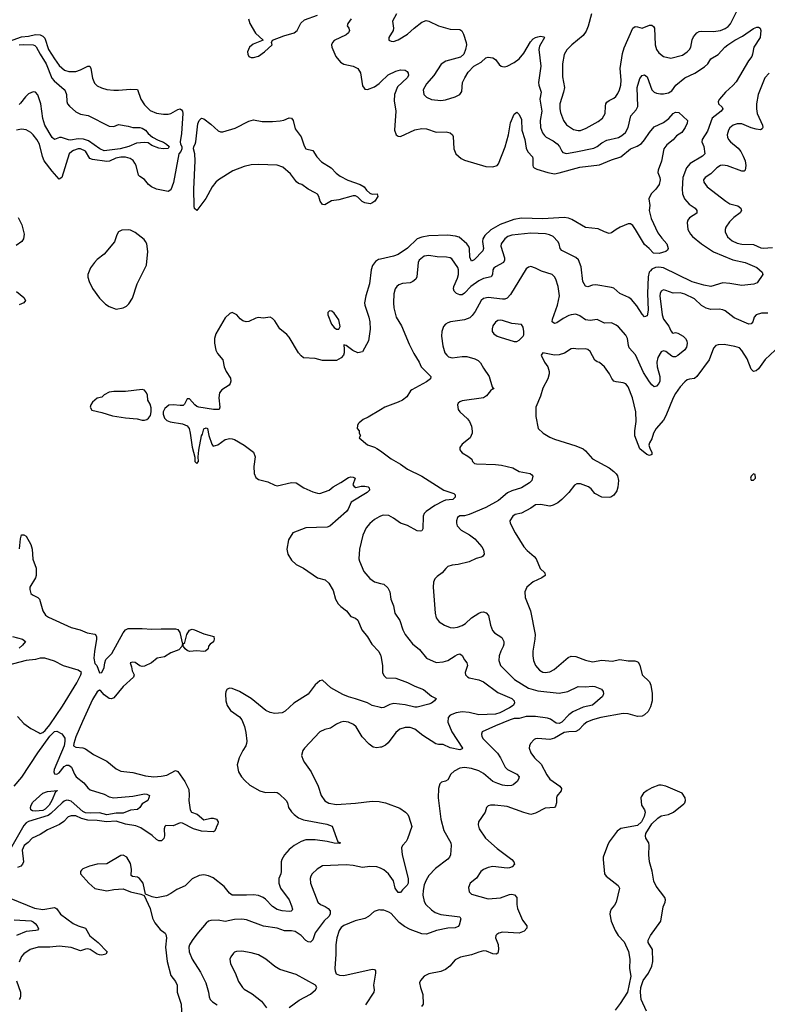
# Model space of a CAD drawing. Header units: inches. Extents: x 1245430 to 1420861, y 606325 to 671315.
# Tile 139 of 256: x 1336956 to 1343265, y 641208 to 649522. Entities that reach past the tile are written whole.
import ezdxf

# ---------------------------------------------------------------- set-up
doc = ezdxf.new("R2010")
doc.units = ezdxf.units.IN
doc.header["$MEASUREMENT"] = 0
doc.layers.add('B3634', color=7, linetype='Continuous')
doc.layers.add('B3644', color=7, linetype='Continuous')

msp = doc.modelspace()

# ---------------------------------------------------------------- linework, layer by layer
at = {"layer": 'B3634', "color": 5}
for points, elevation in [([(1338886.7, 649530), (1338898.7, 649490), (1338946.9, 649406.9), (1339012, 649350), (1338926.1, 649313.9), (1338894.4, 649290), (1338879.5, 649250), (1338880.4, 649230), (1338890, 649210.8), (1338910, 649203.1), (1338930, 649202.6), (1338970, 649214), (1339020.7, 649250), (1339086, 649310), (1339082, 649330), (1339088, 649350), (1339186.2, 649386.2), (1339272.7, 649410), (1339298.4, 649430), (1339327.3, 649492.7), (1339358.8, 649521.2), (1339470, 649558.5)], 920), ([(1339752.4, 649530), (1339726.4, 649490), (1339720.5, 649470), (1339733, 649450), (1339738.4, 649430), (1339730.3, 649410), (1339710, 649394.3), (1339610, 649345.1), (1339594.9, 649330), (1339586.5, 649310), (1339589.1, 649289.1), (1339623.1, 649210), (1339662, 649162), (1339690, 649146.7), (1339770, 649128.5), (1339810.4, 649110), (1339832.3, 649072.3), (1339850, 648962), (1339862, 648942), (1339870, 648934.8), (1339890, 648933.4), (1339950, 648953.7), (1339990, 648983.6), (1340000, 648993)], 920), ([(1336870, 649340.6), (1336970, 649376.2), (1337030, 649381.6), (1337090, 649396.3), (1337130, 649393.2), (1337150, 649383.5), (1337166.9, 649366.9), (1337199.8, 649270), (1337250, 649191.2), (1337290, 649136.1), (1337335.1, 649095.1), (1337370, 649083.2), (1337430, 649085.4), (1337470, 649098.5), (1337530, 649130.3), (1337548.1, 649128.1), (1337557.4, 649110), (1337570, 649027.3), (1337586.7, 648986.7), (1337610, 648964.4), (1337645.7, 648945.7), (1337690, 648932.8), (1337750, 648926.3), (1337790, 648925.7), (1337890, 648935.8), (1337950, 648931.3), (1337979.4, 648850), (1338010, 648801.8), (1338055.7, 648755.7), (1338110, 648733.1), (1338170, 648723.2), (1338210, 648725), (1338230, 648730.8), (1338290, 648764.4), (1338310, 648768.2), (1338321, 648761), (1338329.2, 648750), (1338331.8, 648730), (1338320.8, 648559.2), (1338309.7, 648490), (1338312.2, 648470), (1338324.8, 648450), (1338323.3, 648430), (1338314.6, 648410), (1338297.5, 648390), (1338253.3, 648146.7), (1338230, 648085.4), (1338210, 648071.1), (1338110.8, 648090.8), (1338067.6, 648110), (1338043.6, 648130), (1338010, 648172.3), (1337970, 648198), (1337959.5, 648210), (1337937.7, 648290), (1337928.2, 648310), (1337912.3, 648332.3), (1337888.2, 648350), (1337850, 648360.4), (1337810, 648360.4), (1337767, 648353), (1337713, 648327), (1337690, 648324.3), (1337570, 648340.2), (1337547, 648350), (1337510, 648411.3), (1337470, 648430.4), (1337448, 648430), (1337410, 648417.7), (1337394.6, 648410), (1337374.7, 648390), (1337311.5, 648190), (1337290, 648175.1), (1337230, 648242.3), (1337162, 648330), (1337147.2, 648367.2), (1337122.2, 648470), (1337099.8, 648510), (1337070, 648548.2), (1337049.8, 648569.8), (1337010, 648592.3), (1336970, 648596), (1336930, 648587.4)], 880), ([(1336950, 649310.1), (1336990, 649313.2), (1337068.4, 649308.4), (1337083.3, 649303.3), (1337093.6, 649293.6), (1337127.4, 649230), (1337179.7, 649150), (1337227.8, 649027.8), (1337246.3, 649006.3), (1337332.3, 648932.3), (1337340.3, 648920.3), (1337350.2, 648890), (1337353.5, 648830), (1337359.3, 648810), (1337374.9, 648790), (1337430, 648743.9), (1337470, 648724.7), (1337532.8, 648712.8), (1337710, 648621.2), (1337750, 648619.3), (1337790, 648637.3), (1337870, 648622.8), (1337910, 648610.7), (1337970, 648610.8), (1337990, 648606), (1338018, 648590), (1338039.8, 648559.8), (1338078, 648530), (1338124, 648504), (1338170, 648488.2), (1338194, 648470), (1338217.3, 648450), (1338210, 648435.3), (1338168, 648432), (1338130, 648436.9), (1338070, 648459.6), (1338040.5, 648480.5), (1338010, 648483.5), (1337940.9, 648479.1), (1337876.3, 648450), (1337804, 648430), (1337670, 648414.4), (1337631.5, 648430), (1337537.9, 648497.9), (1337494, 648514), (1337450, 648515.6), (1337384.8, 648504.8), (1337367, 648507), (1337310, 648527.4), (1337292.3, 648527.7), (1337250, 648510.9), (1337230, 648527.2), (1337168.1, 648630), (1337151.7, 648688.3), (1337135.2, 648810), (1337110, 648886.6), (1337090, 648909.8), (1337070, 648912.2), (1337030, 648894.2), (1337004.2, 648870), (1336963.1, 648816.9), (1336950, 648806)], 860), ([(1336942.8, 647850), (1336973.4, 647790), (1336993.8, 647710), (1336989.1, 647670.9), (1336974.9, 647650), (1336925, 647615)], 880), ([(1340000, 647499.3), (1339984.2, 647495.8), (1339958.9, 647481.1), (1339932.8, 647447.2), (1339922.6, 647410), (1339909, 647290), (1339877, 647190), (1339865.7, 647130), (1339868.8, 647110), (1339903.6, 647010), (1339910.3, 646969.7), (1339912.5, 646907.5), (1339899.1, 646810), (1339850, 646717.2), (1339810, 646709.4), (1339767.9, 646727.9), (1339710, 646769.2), (1339690, 646775.3), (1339690, 646762), (1339695.3, 646755.3), (1339693.7, 646710), (1339688.5, 646690), (1339670, 646666), (1339630, 646644.7), (1339510, 646644.8), (1339450, 646659.8), (1339350, 646666.3), (1339330, 646682.9), (1339310, 646709.6), (1339230, 646840.5), (1339210, 646864.7), (1339150.8, 646910.8), (1339110, 646978), (1339090, 646997.2), (1339070, 647009.2), (1339010, 647000.9), (1338970, 647007), (1338950, 647002), (1338890, 646974), (1338866, 646970), (1338838.9, 646978.9), (1338816.6, 646996.6), (1338789.3, 647029.3), (1338750, 647048.7), (1338730, 647042), (1338690, 647004), (1338610.8, 646870), (1338600.7, 646830), (1338598.8, 646790), (1338611, 646730), (1338624, 646704), (1338671, 646650), (1338682, 646590), (1338698, 646550), (1338734.9, 646494.9), (1338739.1, 646470), (1338733.4, 646450), (1338723.8, 646436.2), (1338662.4, 646397.6), (1338642, 646370), (1338635.5, 646330), (1338645.5, 646250), (1338638.8, 646230), (1338590.9, 646229.1), (1338466.9, 646250), (1338450, 646256.4), (1338433.2, 646270), (1338390, 646320.3), (1338370, 646320.3), (1338345.8, 646274.2), (1338335, 646265), (1338310, 646262.7), (1338250, 646270.6), (1338214.4, 646265.6), (1338180.4, 646239.6), (1338167.5, 646210), (1338166.4, 646190), (1338177.4, 646157.4), (1338196.3, 646136.3), (1338225.7, 646125.7), (1338330, 646109.6), (1338370, 646091), (1338385, 646070), (1338395.6, 646030), (1338410, 645911.3), (1338432.7, 645827.3), (1338434, 645790), (1338450, 645774), (1338466, 645790), (1338462, 645830), (1338466.3, 645886.3), (1338490, 646006.8), (1338498.5, 646021.5), (1338510, 646066), (1338530, 646075.5), (1338541, 646070), (1338550.7, 646010.7), (1338576.9, 645936.9), (1338590, 645922), (1338628.9, 645931.1), (1338690, 645978), (1338730, 645984), (1338750, 645982), (1338770, 645976.3), (1338850.3, 645930.3), (1338930, 645870.6), (1338943.8, 645830), (1338932.4, 645750), (1338934.9, 645690), (1338950, 645654.8), (1338970, 645639.3), (1339050, 645619.5), (1339110, 645590.4), (1339130, 645585.3), (1339250, 645613.7), (1339290, 645610.4), (1339354.8, 645570), (1339430, 645534.9), (1339470, 645522.6), (1339490, 645521.5), (1339566.3, 645550), (1339601.4, 645578.6), (1339666.5, 645613.5), (1339730, 645656), (1339750, 645661.3), (1339770, 645658.4), (1339786.8, 645650), (1339766, 645594), (1339778.8, 645578.8), (1339792.8, 645572.8), (1339838.1, 645581.9), (1339870, 645583.1), (1339896.5, 645576.5), (1339905.5, 645570), (1339906.8, 645550), (1339889.4, 645530), (1339752.7, 645447.3), (1339728.3, 645390), (1339714.3, 645370), (1339574.6, 645245.4), (1339550, 645238), (1339370, 645230.9), (1339261.3, 645190), (1339224.9, 645130), (1339211.7, 645050), (1339218, 645010), (1339250, 644958), (1339290, 644922.4), (1339350.6, 644890), (1339470.2, 644810.2), (1339532.8, 644792.8), (1339564.8, 644764.8), (1339602.4, 644702.4), (1339621.1, 644630), (1339643.1, 644590), (1339666, 644566), (1339714.9, 644530), (1339750, 644483.1), (1339790, 644467), (1339810, 644452.4), (1339842.6, 644370), (1339890.3, 644310), (1339926.5, 644250), (1339986.9, 644186.9), (1340000, 644157.3)], 920), ([(1336930, 647226.7), (1336990, 647177.1), (1337005.5, 647150), (1336991, 647130), (1336950, 647114)], 880), ([(1340000, 646227.9), (1339895.9, 646164.1), (1339855.2, 646144.8), (1339821.4, 646118.6), (1339811.3, 646110), (1339805.4, 646094.6), (1339804.7, 646070), (1339822, 646050), (1339822, 646030), (1339832, 646010), (1339822, 645990), (1339890, 645930.8), (1339950, 645913.4), (1339970, 645902), (1340000, 645880)], 940), ([(1340000, 645328.8), (1339990, 645325.1), (1339950, 645302), (1339910, 645266.6), (1339880.5, 645230), (1339851.9, 645168.1), (1339824.4, 645050), (1339818.4, 644970), (1339822.4, 644950), (1339861.1, 644861.1), (1339910, 644802.4), (1339950, 644775.8), (1340000, 644762.3)], 940), ([(1336955.1, 645055.1), (1336962.4, 645137.6), (1336970, 645171.3), (1336990, 645170.8), (1337010, 645161), (1337048.5, 645090), (1337062.4, 645050), (1337067.8, 644967.7), (1337094, 644890), (1337095.8, 644830), (1337088.2, 644810), (1337040.7, 644730), (1337040.7, 644710), (1337050, 644678), (1337065.2, 644665.2), (1337110, 644644), (1337124, 644630), (1337150.4, 644530.4), (1337174.6, 644494.6), (1337197.6, 644477.6), (1337390, 644388.7), (1337466, 644370), (1337524.6, 644344.6), (1337590, 644334.3), (1337594.9, 644330), (1337604.1, 644310), (1337604.8, 644290), (1337586.9, 644186.9), (1337582.7, 644130), (1337590, 644086), (1337607.5, 644067.5), (1337630, 644006.8), (1337650, 644010.7), (1337670, 644050.7), (1337673.7, 644090), (1337681.9, 644118.1), (1337732.7, 644170), (1337830, 644344.3), (1337850, 644368.6), (1337870, 644380.2), (1337990, 644381.3), (1338070, 644374.7), (1338150, 644379.6), (1338270, 644379.5), (1338291.5, 644371.5), (1338306.1, 644346.1), (1338329, 644250), (1338324.2, 644230), (1338298.2, 644201.8), (1338230, 644174.3), (1338178.2, 644141.8), (1338115.5, 644130), (1338069, 644091), (1338010, 644063.9), (1337990, 644060.4), (1337970, 644065.1), (1337930, 644094.3), (1337910, 644097.6), (1337886.8, 644090), (1337898.5, 644058.5), (1337904.5, 644024.5), (1337921, 643990), (1337916, 643970), (1337828.3, 643891.7), (1337750, 643796), (1337730, 643786.6), (1337710, 643789.4), (1337670, 643820.9), (1337636.6, 643856.6), (1337630, 643859.7), (1337610, 643847.1), (1337570, 643780.3), (1337484.6, 643595.4), (1337430, 643466.6), (1337411.4, 643411.4), (1337410.3, 643390.3), (1337430, 643379.6), (1337490, 643373.6), (1337510, 643366), (1337577.5, 643317.5), (1337690, 643261.7), (1337770, 643197.1), (1337810, 643177.1), (1337910, 643165.3), (1338016.7, 643136.7), (1338088.1, 643128.1), (1338150, 643133.2), (1338196.2, 643143.8), (1338270, 643183), (1338290, 643172.7), (1338350, 643090.4), (1338382.1, 643022.1), (1338387.3, 642972.7), (1338383.1, 642930), (1338395.9, 642850), (1338407.1, 642830), (1338453.3, 642813.3), (1338510, 642766), (1338570, 642780.3), (1338590, 642780.4), (1338616.5, 642770), (1338631.9, 642750), (1338628.4, 642730), (1338615.5, 642710), (1338610, 642689.5), (1338598.9, 642670), (1338590, 642664.4), (1338489.2, 642670.8), (1338421.7, 642690), (1338330, 642737.5), (1338310, 642741.1), (1338250, 642714.7), (1338190, 642716.8), (1338181.1, 642710), (1338175.2, 642690), (1338179.3, 642630), (1338173.2, 642606.8), (1338151.8, 642588.2), (1338130, 642588), (1338110, 642599.8), (1338073.1, 642633.1), (1337977.9, 642697.9), (1337936.2, 642716.2), (1337850, 642729.5), (1337770, 642753), (1337687.8, 642747.8), (1337610, 642758.8), (1337530, 642761.5), (1337477.6, 642777.6), (1337430, 642798.3), (1337390, 642800.6), (1337364.9, 642790), (1337329.4, 642750.6), (1337292.9, 642727.2), (1337190, 642680.3), (1337130, 642642.9), (1337061.3, 642610), (1337026.2, 642573.8), (1336994.9, 642550), (1336977.8, 642510), (1336989.2, 642410.8), (1336979.6, 642390), (1336964.7, 642375.3), (1336937.7, 642362.3)], 880), ([(1336894.1, 644314.1), (1336980.7, 644290), (1337004, 644270), (1336980.7, 644239.3), (1336950, 644216.4)], 860), ([(1336937.8, 643637.8), (1336990, 643580.3), (1337050, 643537.6), (1337119.6, 643499.6), (1337130, 643495.3), (1337150, 643502.3), (1337170, 643519.5), (1337210, 643567.1), (1337315.8, 643724.2), (1337437.8, 643922.2), (1337472.1, 643990), (1337477.1, 644010), (1337449, 644029), (1337325, 644065), (1337250, 644105.3), (1337168.9, 644131.1), (1337130, 644131.1), (1337090, 644120.2), (1337010, 644111.3), (1336850.8, 644069.2)], 880), ([(1340000, 643713.3), (1339930.2, 643729.8), (1339890, 643752.2), (1339790, 643787.5), (1339730, 643802.8), (1339683.3, 643823.3), (1339581.4, 643881.4), (1339510, 643945.1), (1339490, 643939.5), (1339450, 643905.6), (1339390, 643827), (1339270, 643751.5), (1339195.6, 643684.4), (1339170, 643669.7), (1339110, 643664.4), (1339070, 643671.3), (1339032.3, 643690), (1338909.5, 643790), (1338810, 643849.7), (1338750, 643873.6), (1338730, 643876.2), (1338706, 643870), (1338694.8, 643850), (1338693.4, 643830), (1338695.5, 643770), (1338708, 643730), (1338736.3, 643690), (1338810, 643634.9), (1338830.3, 643610.3), (1338852.8, 643552.8), (1338863.8, 643503.8), (1338873.7, 643430), (1338870.4, 643410), (1338863.7, 643390), (1338837.6, 643350), (1338808.5, 643290), (1338790.6, 643230), (1338803, 643170), (1338828, 643130), (1338856.3, 643096.3), (1338899.1, 643059.1), (1338982, 643010), (1339030, 642997.1), (1339110, 642999.7), (1339130, 642996.1), (1339146.3, 642986.3), (1339204.9, 642930), (1339214.9, 642910), (1339224.7, 642870), (1339250, 642833.1), (1339272.8, 642810), (1339310, 642783.5), (1339350, 642766.8), (1339547.8, 642727.8), (1339591.7, 642711.7), (1339641.1, 642581.1), (1339662, 642570), (1339653.4, 642566.6), (1339610, 642567.7), (1339550, 642582.4), (1339450, 642598), (1339370, 642596), (1339330, 642582.6), (1339271.4, 642548.6), (1339230, 642514), (1339191.2, 642468.8), (1339167.2, 642430), (1339162.6, 642410), (1339163.6, 642330), (1339160.3, 642310), (1339143.6, 642270), (1339142.2, 642230), (1339156.5, 642190), (1339230, 642090.3), (1339250, 642040.7), (1339258.7, 642010), (1339256.5, 642003.5), (1339246.6, 641993.4), (1339230, 641991.3), (1339170, 641998), (1339130, 642008.3), (1339090, 642034.8), (1339030, 642096.2), (1339010, 642110.6), (1338970, 642127.2), (1338930, 642133.6), (1338870, 642128.4), (1338749.2, 642129.2), (1338725.6, 642145.6), (1338681.3, 642201.3), (1338590, 642276.3), (1338550, 642294), (1338510, 642300.7), (1338470, 642295.6), (1338410, 642268), (1338351.8, 642208.2), (1338281.9, 642178.1), (1338230, 642142.2), (1338195.5, 642124.5), (1338110, 642108), (1338074.9, 642114.9), (1338018, 642138), (1337997.6, 642230), (1337967.8, 642270), (1337950, 642282.3), (1337907, 642287), (1337896.6, 642296.6), (1337899.1, 642350), (1337890, 642397), (1337861.1, 642450), (1337830, 642468.5), (1337810, 642465.1), (1337690, 642393.1), (1337609.2, 642390.8), (1337546.1, 642373.9), (1337490, 642351.5), (1337478.3, 642341.7), (1337468.4, 642330), (1337470.4, 642310), (1337538.6, 642230), (1337590, 642186), (1337690, 642166), (1337750, 642176.9), (1337830, 642181.6), (1337890, 642158.3), (1337978, 642138), (1338006, 642126), (1338056, 642016), (1338075.9, 641935.9), (1338095.1, 641895.1), (1338140.6, 641840.6), (1338183, 641810), (1338190, 641798.8), (1338193.4, 641770), (1338185.5, 641690), (1338199.6, 641570), (1338231.5, 641451.5), (1338270, 641401.6), (1338284.4, 641370), (1338285.4, 641310), (1338317.8, 641210), (1338323.8, 641090)], 920), ([(1340000, 643378.2), (1339970, 643374), (1339939.5, 643379.5), (1339904.2, 643404.2), (1339847.2, 643467.2), (1339796.2, 643550), (1339772, 643570), (1339730, 643591.1), (1339690, 643595.8), (1339666, 643590), (1339630, 643574), (1339579.9, 643540.1), (1339530, 643527.6), (1339490, 643507.3), (1339359.1, 643370), (1339345.5, 643350), (1339335.5, 643310), (1339348, 643270), (1339359.3, 643250), (1339416.4, 643170), (1339474, 643050), (1339499.5, 642970), (1339530, 642926), (1339565.1, 642905.1), (1339630, 642894.4), (1339790, 642906), (1339930, 642921.8), (1339990, 642920.8), (1340000, 642918.8)], 940), ([(1336910, 643048.6), (1336973.6, 643126.4), (1337108.7, 643331.3), (1337210, 643470.8), (1337250, 643512.8), (1337270, 643514), (1337310.4, 643490.4), (1337319.9, 643479.9), (1337335.8, 643455.8), (1337337.8, 643430), (1337330, 643389.7), (1337247, 643190), (1337244.6, 643170), (1337250, 643153.7), (1337270, 643151.6), (1337290, 643161.2), (1337330, 643215.4), (1337350, 643227.3), (1337370, 643227.3), (1337392.7, 643210), (1337417.6, 643150), (1337433.5, 643130), (1337498.2, 643078.2), (1337530, 643034.9), (1337550, 643018.5), (1337670, 642982.3), (1337710, 642960.6), (1337750, 642950.1), (1337910, 642964.3), (1338010, 642984.2), (1338030, 642982.6), (1338050.3, 642970.3), (1338045.7, 642950), (1338038.4, 642930), (1337990, 642899.7), (1337970, 642869.7), (1337950, 642851.9), (1337890, 642847.5), (1337830, 642820.7), (1337770, 642820.8), (1337690, 642808.9), (1337630, 642826.1), (1337550, 642822), (1337510, 642826), (1337490, 642835.3), (1337390, 642921.9), (1337370, 642929.9), (1337350, 642930.3), (1337330, 642922.4), (1337314.5, 642910), (1337220, 642820), (1337196.9, 642803.1), (1337030, 642750.7), (1337010, 642739.9), (1336990, 642718.9), (1336709.2, 642230.8)], 860), ([(1340000, 642356.8), (1339970, 642369.7), (1339910, 642372.8), (1339850, 642362), (1339770, 642379.8), (1339710, 642385.8), (1339510, 642375.8), (1339466, 642350), (1339424.9, 642310), (1339412.4, 642290), (1339407.4, 642270), (1339409, 642230), (1339473, 642070), (1339494.8, 642050), (1339534.3, 642034.3), (1339558, 642018), (1339576.3, 641996.3), (1339576.9, 641970), (1339564.2, 641950), (1339525.8, 641914.2), (1339449.2, 641810.8), (1339430, 641751.8), (1339410, 641732.6), (1339390, 641736), (1339370, 641747.2), (1339330, 641789.7), (1339282, 641822), (1339250, 641828.4), (1339190, 641827.7), (1339130, 641849.7), (1339012.3, 641867.7), (1338870, 641922.6), (1338830, 641927.1), (1338770, 641924.7), (1338690, 641908.5), (1338630, 641918.3), (1338570, 641916.2), (1338550, 641909.4), (1338530, 641893.2), (1338450, 641800.5), (1338412, 641748), (1338389, 641710), (1338384, 641690), (1338386.3, 641650), (1338412.4, 641590), (1338480.7, 641480.7), (1338526.7, 641390), (1338550.3, 641310), (1338554.4, 641270), (1338563.1, 641250), (1338582.4, 641230), (1338623.4, 641203.4)], 940), ([(1336881.8, 642101.8), (1337081, 642021), (1337150, 642008.1), (1337250, 642025.5), (1337261, 642021), (1337270, 642015.3), (1337301.6, 641970), (1337406.5, 641890), (1337450, 641869.4), (1337510.9, 641850.9), (1337547.2, 641787.2), (1337617.6, 641730), (1337692.7, 641650), (1337682, 641630), (1337650, 641622.9), (1337630, 641624.5), (1337610, 641631.6), (1337550, 641669.8), (1337530, 641675.4), (1337510, 641673.6), (1337470, 641658.8), (1337390, 641687.6), (1337290, 641699.1), (1337210, 641690.6), (1337111.3, 641690), (1337044.9, 641670), (1336990, 641635.1), (1336970, 641612), (1336950, 641565.2)], 880), ([(1340000, 642003.9), (1339990, 642004.4), (1339947, 641993), (1339899.5, 641950), (1339870, 641933.1), (1339787, 641913), (1339690, 641873.8), (1339670, 641856.9), (1339652.4, 641830), (1339632.1, 641770), (1339623.6, 641710), (1339624.4, 641630), (1339616.3, 641510), (1339617.3, 641490), (1339625.5, 641465.5), (1339653.7, 641453.7), (1339690, 641450.6), (1339930, 641504), (1339950, 641502.8), (1339959.1, 641490), (1339959.3, 641470), (1339940.5, 641370), (1339948.2, 641330), (1339943.8, 641310), (1339875.6, 641204.4)], 960), ([(1336910, 641922.6), (1337051.7, 641911.7), (1337070, 641903.9), (1337086.5, 641890), (1337103.1, 641870), (1337114.2, 641845.8), (1337105.3, 641834.7), (1337091.3, 641830), (1337010, 641822.4), (1336930.1, 641789.9)], 860), ([(1339230, 641182.4), (1339315.8, 641244.2), (1339410, 641293.4), (1339453.2, 641330), (1339462.7, 641350), (1339453.2, 641370), (1339290, 641459.6), (1339150, 641501.3), (1339110, 641526.3), (1339032, 641590), (1338970, 641624.4), (1338910, 641642.3), (1338830, 641655.4), (1338785.7, 641654.3), (1338770, 641649.6), (1338759.6, 641640.4), (1338736.4, 641610), (1338730.4, 641590), (1338734.4, 641550), (1338773.6, 641473.6), (1338801.7, 641401.7), (1338834.9, 641350), (1338850, 641336.4), (1338917, 641297), (1338995.8, 641235.8), (1339039.2, 641179.2)], 960), ([(1336930, 641407.3), (1336961.4, 641310), (1336963.1, 641276.9), (1336958.7, 641261.3), (1336950, 641249.6)], 880)]:
    msp.add_lwpolyline(points, dxfattribs=dict(at, elevation=elevation))
for points, elevation in [([(1339930, 648047.3), (1339972, 648050), (1339978, 648030), (1339954, 647990), (1339928.8, 647971.2), (1339913.2, 647966.8), (1339870, 647975.1), (1339846.9, 647986.9), (1339810, 648022.9), (1339790, 648033.6), (1339770, 648033.6), (1339650, 648001.6), (1339587.4, 647992.6), (1339530, 647958), (1339510, 647961.2), (1339492, 647990), (1339480.9, 648030), (1339467.8, 648047.8), (1339450, 648060.9), (1339390, 648089.5), (1339336.9, 648130), (1339310, 648139.4), (1339291.6, 648151.6), (1339241.4, 648221.4), (1339176.2, 648276.2), (1339130, 648292.5), (1338970, 648298.2), (1338910, 648295.4), (1338850, 648282.1), (1338753.8, 648246.2), (1338634.4, 648170), (1338610.4, 648150), (1338580.3, 648110), (1338528.1, 648011.9), (1338450, 647909.2), (1338430, 647928), (1338428.4, 647948.4), (1338424.1, 648090), (1338435.9, 648330), (1338432.9, 648390), (1338422.4, 648430), (1338424.6, 648450), (1338437.1, 648470), (1338442.6, 648490), (1338458.9, 648641.1), (1338470, 648670.4), (1338490, 648688.9), (1338510, 648684.4), (1338570, 648639.5), (1338630, 648582.7), (1338650, 648574.8), (1338670, 648573.9), (1338774.5, 648605.5), (1338890, 648663.5), (1338930, 648676), (1339001.6, 648661.6), (1339090, 648661.1), (1339153.1, 648666.9), (1339185.8, 648674.2), (1339230, 648691.5), (1339250, 648690.3), (1339262.6, 648670), (1339281.1, 648601.1), (1339331.2, 648531.2), (1339355.8, 648455.8), (1339370, 648432.4), (1339430, 648418), (1339463, 648363), (1339501.6, 648321.6), (1339583.2, 648270), (1339626.7, 648226.7), (1339660.8, 648200.8), (1339725.8, 648165.8), (1339830.6, 648130), (1339864, 648110), (1339882.8, 648082.8), (1339910, 648057.3)], 880), ([(1337870, 647748.5), (1337816.5, 647743.5), (1337789.1, 647730.9), (1337775.4, 647704.6), (1337755.1, 647644.9), (1337670, 647542.4), (1337610, 647496.9), (1337586.4, 647470), (1337553.7, 647426.3), (1337531.8, 647370), (1337532.2, 647347.8), (1337541.1, 647310), (1337570, 647250.7), (1337630.2, 647170.2), (1337680.5, 647120.5), (1337710, 647098.7), (1337770, 647077.6), (1337830, 647088.8), (1337856.6, 647103.4), (1337877.2, 647122.7), (1337908, 647170), (1337948, 647290), (1338026.2, 647450), (1338036.1, 647563.9), (1338027.8, 647627.8), (1338018.9, 647650), (1338006.1, 647666.1), (1337930, 647726), (1337890, 647744.7)], 920), ([(1339570, 647062.7), (1339557.3, 647050), (1339555.5, 647030), (1339587.6, 646950), (1339610, 646921.3), (1339630, 646908.4), (1339650, 646907.3), (1339659.7, 646930), (1339650, 646986.6), (1339610, 647043.6), (1339590, 647060.7)], 920), ([(1337990, 646400.4), (1337850, 646382.9), (1337750, 646382.7), (1337710, 646377.2), (1337670, 646355.3), (1337650, 646335.3), (1337610, 646326.6), (1337568.9, 646291.1), (1337554.9, 646270), (1337550.4, 646250), (1337565.3, 646225.3), (1337650, 646205.8), (1337737.7, 646177.7), (1337850, 646158.6), (1337946, 646150), (1337990, 646139.8), (1338010, 646139.8), (1338030, 646146.7), (1338043.8, 646156.2), (1338059.7, 646180.3), (1338065.6, 646210), (1338064.9, 646244.9), (1338056.1, 646276.1), (1338036.9, 646310), (1338033.7, 646350), (1338026.3, 646370), (1338010, 646393)], 920), ([(1338510, 644186.6), (1338450, 644193.6), (1338390, 644186.6), (1338370, 644194.2), (1338352.2, 644210), (1338339.5, 644230), (1338334, 644250), (1338350, 644262.8), (1338367, 644330), (1338390, 644366.8), (1338410, 644374.8), (1338430, 644370.7), (1338510, 644334.8), (1338593.7, 644313.7), (1338598, 644290), (1338590.4, 644269.6), (1338562.8, 644250), (1338548.3, 644231.7), (1338547.3, 644210), (1338524, 644190)], 880), ([(1337090, 642838.9), (1337062.6, 642842.6), (1337049.9, 642849.9), (1337046.5, 642870), (1337052.1, 642890), (1337066.5, 642913.5), (1337150, 642990.9), (1337190, 643004.5), (1337274.4, 643014.4), (1337273.4, 643010), (1337256.8, 643003.2), (1337227.5, 642930), (1337203.8, 642890), (1337170, 642854.6), (1337150, 642845.4)], 840)]:
    msp.add_lwpolyline(points, close=True, dxfattribs=dict(at, elevation=elevation))
at = {"layer": 'B3644', "color": 5}
for points, elevation in [([(1340136.4, 649570), (1340103.1, 649510), (1340110.6, 649450), (1340107.7, 649430), (1340070.8, 649370), (1340071.3, 649350), (1340090, 649338.8), (1340110, 649337.3), (1340150, 649350.8), (1340230, 649398), (1340284.5, 649450), (1340350, 649502), (1340385.6, 649514.4), (1340410, 649510.3), (1340489.2, 649469.2), (1340590, 649442), (1340670, 649438), (1340686.4, 649426.4), (1340699.9, 649399.9), (1340723.8, 649330), (1340726.4, 649310), (1340719.5, 649270), (1340703, 649230), (1340675.1, 649204.9), (1340550.8, 649170), (1340514.2, 649145.8), (1340450, 649051.5), (1340390, 648980.5), (1340362.3, 648930), (1340367, 648890), (1340390, 648868.5), (1340430, 648848.8), (1340510, 648838.7), (1340550, 648844.2), (1340630, 648868.9), (1340669.7, 648890.3), (1340686.2, 648913.8), (1340693.3, 648990), (1340711.5, 649030), (1340741.7, 649078.3), (1340789.6, 649130.4), (1340850, 649162), (1340890, 649198.4), (1340910, 649206.4), (1340950, 649200.4), (1340970, 649184.9), (1341003, 649143), (1341018.8, 649130), (1341030, 649124.9), (1341050, 649124.4), (1341070, 649130.4), (1341130, 649158.7), (1341171.1, 649190), (1341210, 649238), (1341265.6, 649334.4), (1341290, 649359.5), (1341310, 649372.4), (1341330, 649378), (1341350, 649382), (1341378, 649378), (1341384.7, 649370), (1341342.1, 649297.9), (1341336.6, 649270), (1341352.7, 649130), (1341335.5, 648990), (1341337.7, 648970), (1341357.2, 648910), (1341346.4, 648850), (1341362, 648750), (1341348.3, 648670), (1341351.1, 648611.1), (1341367.1, 648567.1), (1341383.6, 648543.6), (1341399.5, 648530), (1341458.1, 648498.1), (1341492, 648472), (1341511.5, 648450), (1341530.3, 648410.3), (1341539.9, 648399.9), (1341570, 648393.1), (1341650, 648404.8), (1341802.3, 648437.7), (1341829.2, 648450.8), (1341870, 648482), (1341910, 648505.2), (1342010, 648527.8), (1342037.4, 648542.6), (1342067.9, 648570), (1342092.2, 648610), (1342112.8, 648710), (1342159.5, 648760.5), (1342171.5, 648788.5), (1342168, 648950), (1342190, 649024), (1342210, 649050.6), (1342230, 649057.1), (1342250, 649038), (1342290, 648930.5), (1342310, 648910.3), (1342330, 648901.5), (1342363.8, 648896.2), (1342390, 648896), (1342430, 648904.6), (1342458.8, 648921.2), (1342493.3, 648970), (1342569.1, 649030.9), (1342654.2, 649070), (1342736.2, 649123.8), (1342762.2, 649150), (1342790, 649191.7), (1342850, 649226.8), (1342906, 649290), (1342932.8, 649310), (1342992.4, 649350), (1343056.5, 649383.5), (1343150, 649448.2), (1343177.1, 649457.1), (1343190, 649457.3), (1343204.7, 649450), (1343210.5, 649430), (1343204.4, 649370), (1343150.4, 649290), (1343141.3, 649230), (1343134, 649210), (1343106.5, 649173.5), (1343003.2, 648996.8), (1342975.4, 648964.6), (1342911.4, 648910), (1342861.7, 648850), (1342850.3, 648830), (1342854.4, 648810), (1342882.9, 648782.9), (1342890.4, 648770), (1342876.9, 648750), (1342799.1, 648690), (1342760.8, 648579.2), (1342715.8, 648510), (1342714, 648490), (1342730.5, 648449.5), (1342737.6, 648390), (1342718.4, 648370), (1342613.3, 648306.7), (1342582.2, 648270), (1342552.6, 648190), (1342546.2, 648090), (1342550.2, 648050), (1342566.5, 648010), (1342604.6, 647964.6), (1342655.8, 647930), (1342671.8, 647910), (1342671.2, 647888.8), (1342610, 647847.3), (1342595.8, 647830), (1342590.3, 647810), (1342594.6, 647750), (1342616, 647710), (1342633.1, 647690), (1342708.9, 647630), (1342810, 647561.5), (1342973.4, 647493.4), (1343077.6, 647470), (1343178, 647430), (1343222, 647390), (1343227.7, 647370), (1343178.9, 647301.1), (1343152, 647288), (1343050, 647278.2), (1342950, 647295.2), (1342890, 647298.9), (1342790, 647269.8), (1342730, 647279.1), (1342630, 647308.8), (1342390, 647426.4), (1342350, 647433.2), (1342322.4, 647430), (1342290, 647414.5), (1342278.3, 647401.7), (1342269.6, 647390), (1342259.1, 647350), (1342254.1, 647210), (1342259, 647070), (1342250, 647021.2), (1342230, 647012), (1342210, 647034.5), (1342165, 647105), (1342118.4, 647158.4), (1342095.8, 647175.8), (1342020.7, 647210), (1341970, 647253.3), (1341950, 647260.5), (1341817.4, 647282.6), (1341790, 647279.7), (1341750, 647266.6), (1341730, 647271.6), (1341707.6, 647310), (1341694.5, 647434.5), (1341672.5, 647492.5), (1341650, 647514.7), (1341532.2, 647572.2), (1341517.6, 647590), (1341508.3, 647630), (1341498.3, 647650), (1341456.9, 647690), (1341426, 647706), (1341393.3, 647713.3), (1341270, 647718), (1341110, 647702.8), (1341076.4, 647690), (1341050.3, 647670), (1341020.3, 647630), (1341016.1, 647610), (1341046.5, 647510), (1341047.4, 647490), (1341037.6, 647470), (1340970, 647435.1), (1340956.5, 647423.5), (1340948.2, 647410), (1340946, 647370), (1340935.3, 647350), (1340870, 647334.9), (1340830, 647316.3), (1340764.5, 647270), (1340710, 647212), (1340690, 647198), (1340670, 647197.2), (1340642.4, 647210), (1340621.7, 647230), (1340616.4, 647250), (1340619.8, 647270), (1340650, 647338.7), (1340659, 647370), (1340659.8, 647410), (1340653.2, 647430), (1340602, 647502), (1340590, 647511.2), (1340557.6, 647517.6), (1340478.4, 647518.4), (1340410, 647530.9), (1340370, 647524), (1340328.5, 647490), (1340317.6, 647470), (1340307.2, 647350), (1340298.7, 647330), (1340274.9, 647310), (1340250, 647299.8), (1340186.2, 647293.8), (1340155.8, 647284.2), (1340138.4, 647270), (1340124.4, 647250), (1340112.4, 647207.6), (1340109.2, 647130), (1340113.8, 647090), (1340132.9, 647010), (1340177.2, 646937.2), (1340241.4, 646781.4), (1340282.7, 646702.7), (1340328.5, 646630), (1340343.7, 646590), (1340424.9, 646510), (1340422, 646490), (1340390, 646464.2), (1340264.2, 646395.8), (1340253.5, 646386.5), (1340223.4, 646336.6), (1340186.8, 646310), (1340150, 646291.6), (1340036, 646250), (1340000, 646227.9)], 940), ([(1341782, 649570), (1341754.1, 649465.9), (1341735.7, 649424.3), (1341710.7, 649389.3), (1341614.6, 649310), (1341572.8, 649267.2), (1341552.1, 649227.9), (1341535.9, 649150), (1341537.8, 649037.8), (1341552.3, 648950), (1341545, 648910), (1341514.5, 648810), (1341513.5, 648770), (1341518.9, 648738.9), (1341543.9, 648670), (1341570, 648634.3), (1341630, 648595.3), (1341670, 648585.8), (1341690, 648587.2), (1341735.6, 648604.4), (1341836.9, 648663.1), (1341873.3, 648690), (1341896.4, 648730), (1341898.8, 648790), (1341902, 648810), (1341910, 648824.4), (1341930, 648840.3), (1341970, 648858.7), (1341986.8, 648873.2), (1342003, 648897), (1342018, 648930), (1342027.8, 648970), (1342030.8, 649010.8), (1342023.5, 649110), (1342042.7, 649237.3), (1342057.2, 649282.8), (1342130, 649450.4), (1342150, 649463.1), (1342170, 649462), (1342210, 649450.3), (1342270, 649476), (1342290, 649475.3), (1342304.5, 649464.5), (1342313.8, 649450), (1342318.2, 649310), (1342330, 649270.6), (1342350, 649240.4), (1342390, 649210.4), (1342450, 649196), (1342550, 649222.8), (1342590, 649248.9), (1342609.8, 649270.2), (1342619.2, 649290), (1342629.8, 649350.2), (1342643.1, 649376.9), (1342670, 649410.2), (1342690, 649421.6), (1342710, 649425.6), (1342810, 649420.7), (1342870, 649430.2), (1342910, 649445.8), (1342935, 649465), (1342953.3, 649486.7), (1343010, 649600.4)], 960), ([(1340000, 648993), (1340065.4, 649054.6), (1340130, 649087.5), (1340170, 649097.2), (1340210, 649095.6), (1340225, 649084.9), (1340235.6, 649070), (1340236.1, 649050), (1340225.3, 649030), (1340144.4, 648955.6), (1340118.9, 648890), (1340117.3, 648837.3), (1340129.2, 648750), (1340119.3, 648590), (1340134, 648550), (1340150, 648538), (1340170, 648536.4), (1340290, 648590.2), (1340350, 648602.8), (1340390, 648598.6), (1340470, 648573.2), (1340554, 648574), (1340587.6, 648567.6), (1340608.2, 648550), (1340614.8, 648534.8), (1340618.9, 648430), (1340635.8, 648390), (1340682.4, 648350), (1340710, 648336.1), (1340890, 648281.8), (1340950, 648278.9), (1340985.2, 648290), (1340996.4, 648303.6), (1341053.3, 648446.7), (1341079.8, 648550), (1341097.4, 648650), (1341130, 648722.8), (1341150, 648740.7), (1341170, 648720.7), (1341190, 648678.8), (1341195, 648590), (1341217.8, 648510), (1341230, 648436.3), (1341245.3, 648405.3), (1341282.7, 648362.7), (1341287.1, 648350), (1341285.2, 648290), (1341290, 648279.3), (1341297, 648270), (1341318.9, 648258.9), (1341412.7, 648230), (1341470, 648221.2), (1341507.5, 648227.5), (1341682.6, 648277.4), (1341850, 648297), (1341950, 648338.7), (1342030, 648364.7), (1342109.7, 648430), (1342166.6, 648453.4), (1342202.6, 648477.4), (1342230, 648505.7), (1342270, 648570.3), (1342310, 648616), (1342390, 648652.3), (1342433.3, 648686.7), (1342470, 648728.9), (1342490, 648741.5), (1342517.6, 648737.6), (1342590.4, 648670), (1342590, 648648), (1342573.4, 648610), (1342542.8, 648570), (1342498, 648542), (1342470, 648506.9), (1342416.4, 648463.6), (1342392, 648430), (1342373.7, 648326.3), (1342343.1, 648250), (1342342.4, 648230), (1342358, 648190), (1342360.5, 648170), (1342352.7, 648130), (1342324.9, 648090), (1342286, 648050), (1342264.4, 648010), (1342273.7, 647953.7), (1342268.1, 647910), (1342283.8, 647843.8), (1342342.7, 647722.7), (1342376.1, 647676.1), (1342417.6, 647630), (1342428, 647590), (1342423.4, 647576.6), (1342410, 647563.7), (1342354, 647546), (1342305.2, 647550), (1342269.3, 647590), (1342230, 647622.7), (1342154, 647750), (1342130, 647784.4), (1342110, 647797.7), (1342090, 647797), (1342023.8, 647770), (1341988.6, 647751.4), (1341950, 647722.4), (1341930, 647717.6), (1341890, 647729.4), (1341836.6, 647756.6), (1341730, 647766), (1341615.8, 647835.8), (1341586.6, 647846.6), (1341550, 647851.5), (1341370, 647840.4), (1341190, 647845.8), (1341126.9, 647833.1), (1341010, 647793.5), (1340932.7, 647747.3), (1340881.2, 647698.8), (1340864.6, 647670), (1340860.5, 647650), (1340868.8, 647590), (1340864.6, 647570), (1340790, 647493), (1340770, 647482.9), (1340755.3, 647515.3), (1340753.1, 647590), (1340746.1, 647606.1), (1340729.9, 647629.9), (1340665.3, 647685.3), (1340635.1, 647695.1), (1340570, 647701), (1340410, 647697.5), (1340350, 647685.7), (1340310, 647669.8), (1340230, 647591.4), (1340150, 647539.1), (1340110, 647523.5), (1340000, 647499.3)], 920), ([(1343281.1, 649070), (1343245.7, 649030), (1343189.3, 648890.7), (1343173.4, 648810), (1343172.9, 648770), (1343178.5, 648730), (1343223.6, 648630), (1343228.5, 648610), (1343220.7, 648599.3), (1343207.3, 648592.7), (1343170, 648598.5), (1343129.2, 648609.2), (1343050, 648640.8), (1343030, 648643.5), (1343010, 648642.4), (1342978.4, 648630), (1342950.1, 648609.8), (1342936.5, 648590), (1342926.5, 648550), (1342929.3, 648530), (1342938.6, 648510), (1342954.3, 648490), (1343018, 648438), (1343040.7, 648410), (1343062, 648370), (1343077.3, 648330), (1343084.6, 648290), (1343079.1, 648250), (1343070, 648242), (1343050, 648243), (1342930, 648288.2), (1342890, 648294.5), (1342870, 648290.9), (1342839.5, 648270), (1342790, 648218.9), (1342740.5, 648190), (1342727.8, 648170), (1342729.1, 648150), (1342757.1, 648110), (1342915.8, 647990), (1342950, 647968), (1343016.3, 647950), (1343043.1, 647930), (1343048.7, 647910), (1343035.8, 647890), (1342982.6, 647850), (1342945.3, 647814.7), (1342915.8, 647770), (1342910.4, 647750), (1342910.4, 647730), (1342930, 647688.5), (1342970, 647655.3), (1343010, 647636), (1343050, 647625.2), (1343150, 647622), (1343210, 647596.1), (1343230, 647592.6), (1343310, 647598.7)], 960), ([(1343270, 647044.4), (1343217.4, 647042.6), (1343170.4, 647029.6), (1343153.4, 647010), (1343143.8, 646970), (1343130, 646954.5), (1343110, 646951.5), (1342985, 647005), (1342910, 647062), (1342890, 647072.1), (1342858.4, 647078.4), (1342790, 647075.3), (1342750, 647085.1), (1342710, 647108.5), (1342650, 647164.6), (1342570, 647205.3), (1342530, 647216.1), (1342470, 647213.3), (1342410, 647236.2), (1342390, 647239.2), (1342370.2, 647229.8), (1342360.2, 647210), (1342358, 647190), (1342379, 647030), (1342390, 646994), (1342434.6, 646934.6), (1342450, 646893.4), (1342461.4, 646881.4), (1342470, 646875.5), (1342490, 646879.5), (1342510, 646875.5), (1342554.9, 646850), (1342575.2, 646830), (1342585.5, 646810), (1342590, 646788), (1342583.7, 646756.3), (1342570, 646734.8), (1342510, 646685.1), (1342490, 646675.4), (1342470, 646675.1), (1342460.1, 646680.1), (1342410, 646719.6), (1342390, 646726), (1342370, 646717.6), (1342342.5, 646670), (1342332, 646630), (1342336.4, 646590), (1342359.4, 646510), (1342358.3, 646470), (1342350, 646448.5), (1342330, 646428.3), (1342310, 646422.4), (1342290, 646437.6), (1342270, 646464.2), (1342221.7, 646541.8), (1342152.6, 646692.6), (1342100.5, 646750), (1342092.8, 646770), (1342084, 646830), (1342070, 646858.4), (1342010, 646927.6), (1341990, 646943), (1341950, 646963), (1341890, 646958), (1341830, 646991.1), (1341770, 646982.7), (1341730, 646987.2), (1341682.4, 647022.4), (1341650, 647033.8), (1341610, 647030.7), (1341590, 647022.8), (1341541.2, 646998.8), (1341490, 646962.6), (1341470, 646956.2), (1341450, 646969), (1341452.1, 646992.1), (1341494.6, 647110), (1341510.8, 647190), (1341500.8, 647270), (1341480.4, 647330), (1341469.7, 647350), (1341449.5, 647370), (1341359.3, 647399.3), (1341310, 647423), (1341270, 647436.2), (1341250, 647432.3), (1341230, 647417), (1341098, 647202), (1341069.3, 647170.7), (1341050, 647163.1), (1341030, 647162), (1340910, 647176.4), (1340870, 647166.9), (1340849.4, 647150.6), (1340801, 647059), (1340775.7, 647024.3), (1340755, 647005), (1340710, 646986.6), (1340592, 646970), (1340570, 646962.9), (1340550.3, 646949.7), (1340533.4, 646930), (1340519.3, 646890), (1340517, 646850), (1340526.9, 646766.9), (1340543.1, 646710), (1340559.3, 646690), (1340575.6, 646675.6), (1340606.3, 646666.3), (1340690, 646676.9), (1340730, 646676.9), (1340797.2, 646657.2), (1340824.2, 646644.2), (1340844.1, 646624.1), (1340870, 646579.1), (1340919.3, 646510), (1340942, 646422), (1340958, 646402), (1340950, 646406), (1340930, 646389.2), (1340894.9, 646345.1), (1340870, 646329.6), (1340690, 646304.5), (1340670, 646295.1), (1340657.1, 646282.9), (1340650.6, 646270), (1340656.3, 646230), (1340670.7, 646210), (1340736.3, 646150), (1340750.6, 646130), (1340767.7, 646090), (1340773.7, 646046.3), (1340774, 646030), (1340756.3, 645990), (1340690, 645938), (1340670.5, 645910), (1340670.6, 645890), (1340678, 645878), (1340690, 645864.9), (1340737.2, 645837.2), (1340771, 645810), (1340778, 645790), (1340794.8, 645774.8), (1340810.7, 645770.7), (1340970, 645766.4), (1341020.7, 645760.7), (1341116.5, 645736.5), (1341170, 645706), (1341264.7, 645690), (1341279.3, 645679.3), (1341286.8, 645666.8), (1341278, 645630), (1341257.1, 645610), (1341192, 645570), (1341110, 645543.6), (1341073.2, 645526.8), (1340997.3, 645462.7), (1340890, 645402.7), (1340750, 645343.1), (1340710, 645333.7), (1340670, 645331.3), (1340650, 645319.3), (1340641.3, 645290), (1340641.3, 645270), (1340647.9, 645247.9), (1340682.4, 645210), (1340753.2, 645173.2), (1340797.2, 645137.2), (1340856.5, 645070), (1340870, 645046), (1340874.9, 645010), (1340862, 644990), (1340850, 644982.4), (1340808.8, 644971.2), (1340750, 644943.6), (1340657.5, 644922.5), (1340604.8, 644915.2), (1340570, 644903.6), (1340551.6, 644888.5), (1340521.6, 644850), (1340479, 644821), (1340459.9, 644800.1), (1340447.6, 644772.4), (1340445.3, 644730), (1340462.4, 644510), (1340470.4, 644470), (1340497.3, 644437.3), (1340540.5, 644410), (1340588.2, 644388.2), (1340614.3, 644385.7), (1340650, 644391.3), (1340690, 644405.2), (1340717, 644423), (1340768.3, 644471.7), (1340830, 644511.1), (1340850, 644520.2), (1340870, 644522.2), (1340893.7, 644513.6), (1340912.3, 644490), (1340929.3, 644409.3), (1340945.3, 644365.3), (1340963.9, 644343.9), (1341024, 644304), (1341041.3, 644270), (1341042.4, 644250), (1341037.3, 644230), (1341016, 644190), (1341001.7, 644150), (1341000.3, 644110), (1341012.2, 644070), (1341131.1, 643951.1), (1341250, 643878.2), (1341330, 643853.6), (1341510, 643835.6), (1341580.9, 643850), (1341670, 643891.9), (1341731.1, 643888.9), (1341790, 643893.2), (1341811, 643890), (1341866.8, 643870), (1341879.3, 643850), (1341883.8, 643830), (1341873.7, 643806.3), (1341790, 643735.1), (1341710, 643717), (1341623.5, 643676.5), (1341590, 643652.4), (1341531.3, 643590), (1341510, 643580.1), (1341482.7, 643582.7), (1341435.6, 643615.6), (1341410, 643623.4), (1341310, 643639), (1341230, 643637.9), (1341170, 643622.4), (1341130, 643620.2), (1341095.8, 643610), (1340970, 643560.3), (1340859.1, 643510), (1340852.4, 643490), (1340855.8, 643470), (1340866.7, 643450), (1340988.5, 643328.5), (1341013.8, 643290), (1341054.3, 643210), (1341074, 643190), (1341150.4, 643150), (1341170.4, 643130), (1341166.7, 643110), (1341153.4, 643090), (1341119.3, 643060.7), (1341105.2, 643054.8), (1341070, 643052.1), (1341030, 643058.7), (1340990, 643071.6), (1340949.8, 643090), (1340870, 643155.8), (1340830, 643178.6), (1340770, 643198.6), (1340710, 643208.1), (1340670, 643201.2), (1340622.5, 643177.5), (1340594.3, 643150), (1340570, 643103.6), (1340550, 643093), (1340515.6, 643084.4), (1340500.5, 643070), (1340490.4, 643030), (1340488.8, 642950), (1340509, 642770), (1340536.5, 642676.5), (1340593.4, 642570), (1340596.9, 642550), (1340592.6, 642470), (1340584.2, 642450), (1340570, 642434.7), (1340464, 642356), (1340410, 642294.7), (1340385, 642255), (1340370, 642216.2), (1340360.1, 642170), (1340358.6, 642130), (1340370, 642074.9), (1340384.1, 642050), (1340430, 642006.8), (1340462.9, 641983), (1340510, 641966.3), (1340670, 641946), (1340679.1, 641930), (1340663.7, 641876.3), (1340655.6, 641864.4), (1340630, 641853), (1340570, 641849.9), (1340474.8, 641830), (1340390, 641800.9), (1340350, 641802), (1340250, 641839.8), (1340203.6, 641863.6), (1340158.5, 641898.5), (1340090, 641974.5), (1340070, 641987.2), (1340030, 642002.6), (1340000, 642003.9)], 960), ([(1343330.2, 646729.8), (1343247.8, 646652.2), (1343190, 646573.7), (1343170, 646555.8), (1343150, 646549.7), (1343129.8, 646570), (1343096.6, 646656.6), (1343050, 646727.3), (1343029.8, 646749.8), (1342990, 646763.1), (1342902.3, 646777.7), (1342850, 646776.9), (1342831, 646770), (1342811.9, 646748.1), (1342773.4, 646650), (1342670, 646509.6), (1342650, 646493.3), (1342610, 646487.6), (1342590, 646479.6), (1342570, 646464.2), (1342530, 646421.3), (1342490, 646366.6), (1342470, 646329.7), (1342410, 646177.6), (1342390, 646139.3), (1342327.9, 646070), (1342304.9, 646030), (1342290, 645981.2), (1342270.5, 645950), (1342266, 645930), (1342275.5, 645895.5), (1342290.6, 645870), (1342290.7, 645850), (1342270, 645842.7), (1342249.2, 645850), (1342190, 645899.3), (1342147.7, 646007.7), (1342146.6, 646050), (1342159, 646130), (1342154.3, 646210), (1342127.5, 646330), (1342090, 646420.7), (1342070, 646447.8), (1342050, 646456.3), (1341990, 646463), (1341969.6, 646470), (1341952.2, 646492.2), (1341933.7, 646530), (1341890, 646589.7), (1341850, 646627.8), (1341830, 646633.3), (1341810, 646647.8), (1341770, 646719.5), (1341750, 646736.9), (1341730, 646743), (1341670, 646739.7), (1341630, 646744), (1341610, 646741.1), (1341553.7, 646706.3), (1341510, 646691.9), (1341468.4, 646688.5), (1341371, 646709), (1341356, 646690), (1341384, 646630), (1341412.7, 646590), (1341424.9, 646550), (1341424.9, 646530), (1341412.2, 646490), (1341370.4, 646410), (1341350, 646344), (1341312.4, 646250), (1341313, 646170), (1341331, 646070), (1341374.8, 646030), (1341430, 645995.8), (1341470, 645978.7), (1341650, 645923.1), (1341710, 645897.6), (1341730, 645881.6), (1341790, 645814), (1341930, 645736.5), (1341970, 645706.7), (1341990, 645688.2), (1342000.9, 645670), (1342010.2, 645630), (1342004.7, 645575.3), (1341995.8, 645544.2), (1341970, 645506.6), (1341944.7, 645490), (1341930, 645486.3), (1341869.2, 645490), (1341810, 645519.7), (1341779, 645559), (1341756.2, 645576.2), (1341690, 645602.3), (1341658.7, 645601.3), (1341637.5, 645590), (1341590, 645528.2), (1341531, 645469), (1341497.1, 645442.9), (1341457.8, 645422.2), (1341430, 645414.3), (1341350, 645428.4), (1341310, 645424.7), (1341270, 645397.6), (1341190, 645356.2), (1341136.8, 645343.2), (1341118, 645330), (1341092, 645290), (1341096, 645270), (1341137, 645190), (1341211.4, 645071.4), (1341238.9, 645038.9), (1341297.1, 644990), (1341314.4, 644970), (1341347.7, 644887.7), (1341387.3, 644850), (1341390, 644829.4), (1341362.8, 644810), (1341290, 644774), (1341234.8, 644730), (1341219.1, 644690), (1341222.3, 644642.3), (1341265.7, 644530), (1341304.9, 644330), (1341304.4, 644290), (1341285.5, 644190), (1341285.5, 644150), (1341292.6, 644110), (1341310.3, 644070), (1341343.1, 644030), (1341370, 644012.6), (1341390, 644008.3), (1341430, 644015.8), (1341466.1, 644033.9), (1341583.8, 644136.2), (1341610, 644147.7), (1341650, 644146), (1341730, 644112.9), (1341790, 644098.7), (1341870, 644113.7), (1341954.7, 644105.3), (1342021.1, 644118.9), (1342090, 644108), (1342147.3, 644107.3), (1342163.1, 644103.1), (1342176.3, 644096.3), (1342190, 644071), (1342208.5, 643988.5), (1342270, 643930.4), (1342282.4, 643902.4), (1342293.6, 643833.6), (1342293.4, 643770), (1342279.4, 643720.6), (1342259, 643681), (1342230, 643651.2), (1342210, 643642), (1342170, 643637.7), (1342090, 643661.2), (1342050, 643663.2), (1341860.7, 643630), (1341790, 643610.6), (1341742, 643590), (1341716, 643570), (1341675.3, 643524.7), (1341650, 643510.9), (1341589.8, 643509.8), (1341550, 643503.7), (1341470, 643455.8), (1341430, 643442.7), (1341329, 643451), (1341310.3, 643449.7), (1341297.4, 643442.6), (1341268, 643410), (1341257.1, 643390), (1341254.9, 643370), (1341270.3, 643330.3), (1341299.3, 643290), (1341356.5, 643236.5), (1341405.1, 643145.1), (1341430.3, 643110), (1341514.9, 643050), (1341528.7, 643030), (1341526.4, 643010), (1341490, 642965.2), (1341485.5, 642950), (1341486.5, 642910), (1341479, 642881), (1341470, 642869.7), (1341390, 642865.1), (1341310, 642822.6), (1341270, 642811.2), (1341210, 642826.3), (1341070, 642878.7), (1340966, 642890), (1340930, 642889.5), (1340910, 642882.7), (1340894.8, 642870), (1340885.5, 642830), (1340827.9, 642750), (1340823.8, 642723.8), (1340834.9, 642690), (1340887.4, 642610), (1340984.1, 642524.1), (1341108.2, 642430), (1341126, 642410), (1341130.4, 642390), (1341113.4, 642370), (1341090, 642361.3), (1341070, 642358.9), (1340950, 642371), (1340910, 642363.1), (1340870, 642347.1), (1340847, 642330), (1340810, 642273.3), (1340757.1, 642230), (1340744.6, 642195.4), (1340750, 642158.8), (1340770, 642138.7), (1340910, 642097.7), (1341012.7, 642107.3), (1341090, 642134.6), (1341110, 642137), (1341133.1, 642133.1), (1341150.3, 642110.3), (1341150.3, 642050), (1341158, 642018), (1341199, 641919), (1341236.4, 641870), (1341237.1, 641850), (1341214.7, 641825.3), (1341171.1, 641808.9), (1341030, 641816), (1340998.8, 641810), (1340981.5, 641798.5), (1340973, 641790), (1340970.4, 641770), (1340993.4, 641713.4), (1340998, 641670), (1340990, 641639.3), (1340976, 641630), (1340950, 641634.3), (1340895.9, 641655.9), (1340870, 641658.2), (1340830, 641648.8), (1340770, 641625.1), (1340675.3, 641604.7), (1340630, 641583.7), (1340584.9, 641530), (1340550, 641500.7), (1340510, 641486), (1340410, 641466), (1340370, 641446.6), (1340337.3, 641410), (1340330.6, 641390), (1340337.1, 641350), (1340358.3, 641290), (1340362, 641210), (1340347.7, 641190)], 980), ([(1340000, 645880), (1340090, 645814), (1340170, 645768.5), (1340230, 645725.7), (1340350, 645667.9), (1340536, 645550), (1340620.7, 645520.7), (1340631, 645510), (1340630.8, 645490.8), (1340610.6, 645470), (1340550, 645463.7), (1340530, 645457.2), (1340460.1, 645419.9), (1340384.9, 645370), (1340368.9, 645351.1), (1340362, 645330), (1340356.7, 645223.3), (1340350, 645205.2), (1340338.4, 645201.6), (1340310, 645206.6), (1340230, 645249.7), (1340170, 645269.6), (1340110, 645314), (1340070, 645334), (1340022.8, 645337.2), (1340000, 645328.8)], 940), ([(1340000, 644762.3), (1340030, 644754.3), (1340063.9, 644723.9), (1340080.5, 644690), (1340087, 644630), (1340111.2, 644571.2), (1340122.3, 644510), (1340163.1, 644450), (1340190.3, 644370), (1340210, 644330.6), (1340270, 644252.7), (1340330, 644204.4), (1340390, 644132), (1340470, 644094.9), (1340530, 644098.6), (1340570.4, 644109.6), (1340630, 644151.3), (1340650, 644162.8), (1340670, 644167), (1340690, 644154.4), (1340710, 644116.3), (1340730.5, 644090), (1340736.4, 644070), (1340716, 644010), (1340719.5, 643990), (1340734.3, 643974.3), (1340750, 643964), (1340830, 643947.2), (1340870, 643930.9), (1340990, 643839.7), (1341110, 643791.3), (1341128.9, 643770), (1341131, 643750), (1341119.1, 643730), (1341090, 643711.6), (1341008, 643670), (1340970, 643657.5), (1340830, 643652.5), (1340748, 643672), (1340690, 643677.2), (1340639.3, 643670), (1340588.9, 643650), (1340571.5, 643630), (1340569, 643590), (1340603.9, 643510), (1340692.2, 643370), (1340690, 643365.2), (1340670, 643358), (1340590, 643374.5), (1340530, 643400.5), (1340490, 643400.8), (1340466.7, 643406.7), (1340357.2, 643477.2), (1340290, 643530.8), (1340250, 643543.9), (1340210, 643544.4), (1340164.9, 643530), (1340130, 643502.9), (1340064.8, 643415.2), (1340043.6, 643396.4), (1340010, 643379.6), (1340000, 643378.2)], 940), ([(1340000, 644157.3), (1340003.2, 644150), (1340018.6, 644070), (1340017.4, 644010), (1340030, 643983.8), (1340050, 643965.5), (1340130, 643962.3), (1340230, 643925.2), (1340290, 643894.3), (1340364.9, 643864.9), (1340430, 643810.7), (1340471.3, 643790), (1340456, 643770), (1340430.8, 643750), (1340410, 643741.1), (1340310, 643717.6), (1340290, 643718), (1340210, 643737.2), (1340112.8, 643747.2), (1340080.3, 643739.7), (1340030, 643713.5), (1340008.8, 643711.2), (1340000, 643713.3)], 920), ([(1342247, 641150), (1342199.5, 641250), (1342194.5, 641310), (1342198, 641350), (1342217.2, 641410), (1342262.7, 641470), (1342289.5, 641530.5), (1342299.5, 641570), (1342295.1, 641670), (1342259.3, 641730), (1342260.9, 641750), (1342279.3, 641790), (1342366, 641910), (1342386.6, 642030), (1342403.7, 642070), (1342406.6, 642090), (1342400.9, 642110), (1342326, 642206), (1342307.1, 642247.1), (1342293.5, 642333.5), (1342271.4, 642411.4), (1342264.7, 642470), (1342269.6, 642550), (1342265.1, 642570), (1342240.9, 642610), (1342236, 642630), (1342239.3, 642650), (1342290, 642731.3), (1342340.1, 642779.9), (1342370, 642798), (1342430, 642810.6), (1342473.2, 642830), (1342560.2, 642899.8), (1342568.7, 642910), (1342574, 642930), (1342572.5, 642952.5), (1342548, 642990), (1342408.7, 643050), (1342370, 643059.5), (1342350, 643058), (1342290, 643036.2), (1342250, 643014), (1342221, 642990), (1342200.5, 642959.5), (1342197.3, 642950), (1342203.8, 642890), (1342228, 642850), (1342234.9, 642830), (1342226.7, 642793.3), (1342204.9, 642750), (1342170, 642717.2), (1342030, 642691.3), (1341998, 642670), (1341930, 642579.3), (1341915.3, 642550), (1341881.3, 642450), (1341878.7, 642430), (1341892, 642310), (1341904.9, 642290), (1342007.7, 642210), (1342017.3, 642190), (1341990.5, 642070), (1341976.2, 642043.8), (1341948, 642010), (1341938, 641990), (1341935.5, 641970), (1341947.7, 641910), (1341980.5, 641830), (1342007.7, 641790), (1342056.7, 641736.7), (1342094.4, 641654.4), (1342106.4, 641590), (1342102, 641510), (1342113.7, 641446.3), (1342084, 641310), (1342024.7, 641215.3), (1341980.3, 641159.7)], 1020), ([(1340000, 642918.8), (1340042.8, 642910), (1340163.6, 642863.6), (1340211.3, 642831.3), (1340230.4, 642810), (1340240.4, 642790), (1340264.4, 642710), (1340230, 642604), (1340217.7, 642582.3), (1340187.3, 642550), (1340179.1, 642530), (1340184.6, 642470), (1340234.3, 642270), (1340233.4, 642230), (1340225.8, 642214.1), (1340185.4, 642174.6), (1340170, 642152.7), (1340150, 642152), (1340125.5, 642190), (1340109.8, 642250), (1340067.4, 642310), (1340030, 642343.9), (1340000, 642356.8)], 940)]:
    msp.add_lwpolyline(points, dxfattribs=dict(at, elevation=elevation))
for points, elevation in [([(1341010, 646983.9), (1340990, 646980.4), (1340970, 646966.6), (1340950, 646937), (1340942, 646910), (1340943.6, 646890), (1340956.4, 646870), (1340984.9, 646850), (1341010, 646840.3), (1341130, 646804.9), (1341150, 646803), (1341170, 646814.8), (1341205.2, 646850), (1341210, 646862), (1341211.8, 646890), (1341204.5, 646924.5), (1341190, 646949), (1341110, 646956.8), (1341030, 646982)], 980), ([(1343150, 645686), (1343130, 645666), (1343124.7, 645650), (1343130, 645634), (1343150, 645634), (1343166, 645650), (1343162, 645682)], 1020)]:
    msp.add_lwpolyline(points, close=True, dxfattribs=dict(at, elevation=elevation))

doc.saveas('drawing.dxf')
